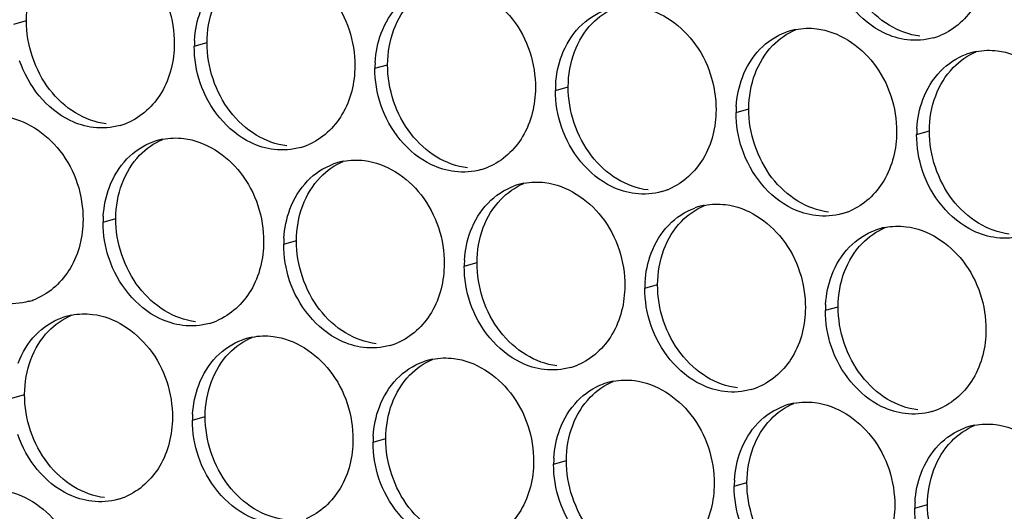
# Paper-space layout '45651_1_3' of a CAD drawing. Header units: millimetres. Extents: x -231 to 594, y 0 to 420.
# Tile 137 of 247: x 114 to 122, y 208 to 212. Entities that reach past the tile are written whole.
import ezdxf

# ---------------------------------------------------------------- set-up
doc = ezdxf.new("R2010")
doc.units = ezdxf.units.MM
doc.header["$LTSCALE"] = 32.67
doc.layers.add('02___PRT_ALL_AXES', color=7, linetype='CONTINUOUS')

psp = doc.layouts.new('45651_1_3')

# ---------------------------------------------------------------- linework, layer by layer
at = {"layer": '02___PRT_ALL_AXES', "color": 7, "linetype": 'CONTINUOUS'}
for p, q in [((113.8528, 211.8939), (113.96, 211.9246)), ((115.3723, 211.7084), (115.4795, 211.7391)), ((116.8919, 211.5229), (116.9991, 211.5536)), ((118.4115, 211.3374), (118.5187, 211.3681)), ((119.9311, 211.152), (120.0383, 211.1826)), ((121.4507, 210.9665), (121.5579, 210.9972)), ((114.6048, 210.2287), (114.712, 210.2594)), ((116.1244, 210.0432), (116.2316, 210.0739)), ((117.644, 209.8577), (117.7512, 209.8884)), ((119.1635, 209.6723), (119.2707, 209.7029)), ((120.6831, 209.4868), (120.7903, 209.5175)), ((113.8372, 208.749), (113.9444, 208.7797)), ((115.3568, 208.5635), (115.464, 208.5942)), ((116.8764, 208.378), (116.9836, 208.4087)), ((118.396, 208.1926), (118.5032, 208.2232)), ((119.9156, 208.0071), (120.0228, 208.0378)), ((121.4351, 207.8216), (121.5423, 207.8523))]:
    psp.add_line(p, q, dxfattribs=at)
at = {"layer": '02___PRT_ALL_AXES', "color": 3, "linetype": 'CONTINUOUS'}
for centre, radius, start, end in [((120.5365, 211.313), 0.5467, 105.94061, 109.76751), ((120.5379, 211.3079), 0.5519, 100.97724, 105.93831), ((121.444, 212.3058), 0.5467, 285.94061, 289.76751), ((121.4435, 212.3071), 0.5481, 289.77289, 292.73686), ((116.2642, 211.704), 0.8918, 176.51802, 179.71686), ((122.0561, 211.1275), 0.5467, 105.94061, 109.76751), ((122.0575, 211.1225), 0.5519, 100.97724, 105.93831), ((117.7838, 211.5185), 0.8918, 176.51802, 179.71686), ((119.3033, 211.333), 0.8918, 176.51802, 179.71686), ((120.8229, 211.1476), 0.8918, 176.51802, 179.71686), ((114.5981, 211.568), 0.5467, 285.94061, 289.76751), ((114.5976, 211.5693), 0.5481, 289.77289, 292.73686), ((122.3425, 210.9621), 0.8918, 176.51802, 179.71686), ((115.2102, 210.3897), 0.5467, 105.94061, 109.76751), ((115.2116, 210.3847), 0.5519, 100.97724, 105.93831), ((116.1177, 211.3825), 0.5467, 285.94061, 289.76751), ((116.1172, 211.3839), 0.5481, 289.77289, 292.73686), ((116.7298, 210.2042), 0.5467, 105.94061, 109.76751), ((116.7312, 210.1992), 0.5519, 100.97724, 105.93831), ((117.6373, 211.1971), 0.5467, 285.94061, 289.76751), ((117.6367, 211.1984), 0.5481, 289.77289, 292.73686), ((118.2494, 210.0187), 0.5467, 105.94061, 109.76751), ((118.2508, 210.0137), 0.5519, 100.97724, 105.93831), ((119.1569, 211.0116), 0.5467, 285.94061, 289.76751), ((119.1563, 211.0129), 0.5481, 289.77289, 292.73686), ((119.7704, 209.8282), 0.5519, 100.97724, 105.93831), ((119.7689, 209.8333), 0.5467, 105.94061, 109.76751), ((120.6764, 210.8261), 0.5467, 285.94061, 289.76751), ((120.6759, 210.8274), 0.5481, 289.77289, 292.73686), ((115.4966, 210.2243), 0.8918, 176.51802, 179.71686), ((121.2885, 209.6478), 0.5467, 105.94061, 109.76751), ((121.2899, 209.6427), 0.5519, 100.97724, 105.93831), ((117.0162, 210.0388), 0.8918, 176.51802, 179.71686), ((118.5358, 209.8533), 0.8918, 176.51802, 179.71686), ((120.0554, 209.6679), 0.8918, 176.51802, 179.71686), ((113.8305, 210.0883), 0.5467, 285.94061, 289.76751), ((113.83, 210.0896), 0.5481, 289.77289, 292.73686), ((121.5749, 209.4824), 0.8918, 176.51802, 179.71686), ((114.4426, 208.91), 0.5467, 105.94061, 109.76751), ((114.444, 208.9049), 0.5519, 100.97724, 105.93831), ((115.3501, 209.9028), 0.5467, 285.94061, 289.76751), ((115.3496, 209.9041), 0.5481, 289.77289, 292.73686), ((115.9622, 208.7245), 0.5467, 105.94061, 109.76751), ((115.9636, 208.7195), 0.5519, 100.97724, 105.93831), ((116.8697, 209.7174), 0.5467, 285.94061, 289.76751), ((116.8692, 209.7187), 0.5481, 289.77289, 292.73686), ((117.4818, 208.539), 0.5467, 105.94061, 109.76751), ((117.4832, 208.534), 0.5519, 100.97724, 105.93831), ((118.3893, 209.5319), 0.5467, 285.94061, 289.76751), ((118.3888, 209.5332), 0.5481, 289.77289, 292.73686), ((119.0014, 208.3535), 0.5467, 105.94061, 109.76751), ((119.0028, 208.3485), 0.5519, 100.97724, 105.93831), ((119.9089, 209.3464), 0.5467, 285.94061, 289.76751), ((119.9083, 209.3477), 0.5481, 289.77289, 292.73686), ((120.521, 208.1681), 0.5467, 105.94061, 109.76751), ((120.5224, 208.163), 0.5519, 100.97724, 105.93831), ((121.4285, 209.1609), 0.5467, 285.94061, 289.76751), ((121.4279, 209.1622), 0.5481, 289.77289, 292.73686), ((116.2486, 208.5591), 0.8918, 176.51802, 179.71686), ((122.0406, 207.9826), 0.5467, 105.94061, 109.76751), ((122.042, 207.9776), 0.5519, 100.97724, 105.93831), ((117.7682, 208.3736), 0.8918, 176.51802, 179.71686), ((119.2878, 208.1881), 0.8918, 176.51802, 179.71686), ((120.8074, 208.0027), 0.8918, 176.51802, 179.71686), ((114.5826, 208.4231), 0.5467, 285.94061, 289.76751), ((114.582, 208.4244), 0.5481, 289.77289, 292.73686), ((122.327, 207.8172), 0.8918, 176.51802, 179.71686)]:
    psp.add_arc(centre, radius, start, end, dxfattribs=at)
for points, knots in [([(114.532, 212.5977), (114.7163, 212.5752), (115.0797, 212.3341), (115.2045, 211.933), (115.2035, 211.729)], [0, 0, 0, 0, 0.476473, 1, 1, 1, 1]), ([(122.0494, 212.4668), (122.0487, 212.3255), (121.9857, 212.0493), (121.7732, 211.851), (121.6553, 211.8016)], [0, 0, 0, 0, 0.525086, 1, 1, 1, 1]), ([(116.0516, 212.4122), (116.2359, 212.3897), (116.5993, 212.1486), (116.7241, 211.7475), (116.7231, 211.5435)], [0, 0, 0, 0, 0.476473, 1, 1, 1, 1]), ([(121.3702, 211.763), (121.3026, 211.7713), (121.0222, 211.8551), (120.8185, 212.1161), (120.7486, 212.3245)], [0, 0, 0, 0, 0.236458, 1, 1, 1, 1]), ([(117.5712, 212.2267), (117.7555, 212.2042), (118.1189, 211.9631), (118.2437, 211.5621), (118.2427, 211.3581)], [0, 0, 0, 0, 0.476473, 1, 1, 1, 1]), ([(119.0908, 212.0412), (119.2751, 212.0187), (119.6385, 211.7776), (119.7633, 211.3766), (119.7623, 211.1726)], [0, 0, 0, 0, 0.476473, 1, 1, 1, 1]), ([(120.6104, 211.8558), (120.7947, 211.8333), (121.158, 211.5922), (121.2829, 211.1911), (121.2818, 210.9871)], [0, 0, 0, 0, 0.476473, 1, 1, 1, 1]), ([(115.2035, 211.729), (115.2028, 211.5877), (115.1398, 211.3115), (114.9273, 211.1132), (114.8094, 211.0638)], [0, 0, 0, 0, 0.525086, 1, 1, 1, 1]), ([(122.1299, 211.6703), (122.3142, 211.6478), (122.6776, 211.4067), (122.8024, 211.0056), (122.8014, 210.8016)], [0, 0, 0, 0, 0.476473, 1, 1, 1, 1]), ([(114.5243, 211.0252), (114.4567, 211.0335), (114.1763, 211.1173), (113.9726, 211.3783), (113.9027, 211.5867)], [0, 0, 0, 0, 0.236458, 1, 1, 1, 1]), ([(116.7231, 211.5435), (116.7224, 211.4022), (116.6594, 211.126), (116.4469, 210.9277), (116.329, 210.8783)], [0, 0, 0, 0, 0.525086, 1, 1, 1, 1]), ([(116.0438, 210.8397), (115.9763, 210.848), (115.6959, 210.9318), (115.4922, 211.1928), (115.4223, 211.4012)], [0, 0, 0, 0, 0.236458, 1, 1, 1, 1]), ([(118.2427, 211.3581), (118.242, 211.2168), (118.179, 210.9405), (117.9665, 210.7422), (117.8486, 210.6928)], [0, 0, 0, 0, 0.525086, 1, 1, 1, 1]), ([(117.5634, 210.6543), (117.4958, 210.6625), (117.2155, 210.7464), (117.0118, 211.0074), (116.9419, 211.2158)], [0, 0, 0, 0, 0.236458, 1, 1, 1, 1]), ([(113.7645, 211.118), (113.9488, 211.0955), (114.3121, 210.8544), (114.437, 210.4533), (114.4359, 210.2493)], [0, 0, 0, 0, 0.476473, 1, 1, 1, 1]), ([(119.7623, 211.1726), (119.7616, 211.0313), (119.6986, 210.7551), (119.486, 210.5568), (119.3682, 210.5074)], [0, 0, 0, 0, 0.525086, 1, 1, 1, 1]), ([(119.083, 210.4688), (119.0154, 210.477), (118.7351, 210.5609), (118.5314, 210.8219), (118.4614, 211.0303)], [0, 0, 0, 0, 0.236458, 1, 1, 1, 1]), ([(121.2818, 210.9871), (121.2811, 210.8458), (121.2182, 210.5696), (121.0056, 210.3713), (120.8878, 210.3219)], [0, 0, 0, 0, 0.525086, 1, 1, 1, 1]), ([(115.284, 210.9325), (115.4683, 210.91), (115.8317, 210.6689), (115.9565, 210.2678), (115.9555, 210.0638)], [0, 0, 0, 0, 0.476473, 1, 1, 1, 1]), ([(120.6026, 210.2833), (120.535, 210.2916), (120.2546, 210.3754), (120.051, 210.6364), (119.981, 210.8448)], [0, 0, 0, 0, 0.236458, 1, 1, 1, 1]), ([(116.8036, 210.747), (116.9879, 210.7245), (117.3513, 210.4834), (117.4761, 210.0823), (117.4751, 209.8783)], [0, 0, 0, 0, 0.476473, 1, 1, 1, 1]), ([(122.1222, 210.0978), (122.0546, 210.1061), (121.7742, 210.1899), (121.5706, 210.4509), (121.5006, 210.6593)], [0, 0, 0, 0, 0.236458, 1, 1, 1, 1]), ([(118.3232, 210.5615), (118.5075, 210.539), (118.8709, 210.2979), (118.9957, 209.8969), (118.9947, 209.6929)], [0, 0, 0, 0, 0.476473, 1, 1, 1, 1]), ([(119.8428, 210.3761), (120.0271, 210.3536), (120.3905, 210.1124), (120.5153, 209.7114), (120.5143, 209.5074)], [0, 0, 0, 0, 0.476473, 1, 1, 1, 1]), ([(114.4359, 210.2493), (114.4352, 210.108), (114.3723, 209.8318), (114.1597, 209.6335), (114.0419, 209.5841)], [0, 0, 0, 0, 0.525086, 1, 1, 1, 1]), ([(121.3624, 210.1906), (121.5467, 210.1681), (121.9101, 209.927), (122.0349, 209.5259), (122.0339, 209.3219)], [0, 0, 0, 0, 0.476473, 1, 1, 1, 1]), ([(115.9555, 210.0638), (115.9548, 209.9225), (115.8918, 209.6463), (115.6793, 209.448), (115.5614, 209.3986)], [0, 0, 0, 0, 0.525086, 1, 1, 1, 1]), ([(115.2763, 209.36), (115.2087, 209.3683), (114.9283, 209.4521), (114.7247, 209.7131), (114.6547, 209.9215)], [0, 0, 0, 0, 0.236458, 1, 1, 1, 1]), ([(117.4751, 209.8783), (117.4744, 209.737), (117.4114, 209.4608), (117.1989, 209.2625), (117.081, 209.2131)], [0, 0, 0, 0, 0.525086, 1, 1, 1, 1]), ([(116.7959, 209.1746), (116.7283, 209.1828), (116.4479, 209.2667), (116.2442, 209.5277), (116.1743, 209.7361)], [0, 0, 0, 0, 0.236458, 1, 1, 1, 1]), ([(118.9947, 209.6929), (118.994, 209.5516), (118.931, 209.2754), (118.7185, 209.077), (118.6006, 209.0277)], [0, 0, 0, 0, 0.525086, 1, 1, 1, 1]), ([(118.3154, 208.9891), (118.2479, 208.9973), (117.9675, 209.0812), (117.7638, 209.3422), (117.6939, 209.5506)], [0, 0, 0, 0, 0.236458, 1, 1, 1, 1]), ([(114.5165, 209.4528), (114.7008, 209.4303), (115.0642, 209.1892), (115.189, 208.7881), (115.188, 208.5841)], [0, 0, 0, 0, 0.476473, 1, 1, 1, 1]), ([(120.5143, 209.5074), (120.5136, 209.3661), (120.4506, 209.0899), (120.2381, 208.8916), (120.1202, 208.8422)], [0, 0, 0, 0, 0.525086, 1, 1, 1, 1]), ([(119.835, 208.8036), (119.7674, 208.8119), (119.4871, 208.8957), (119.2834, 209.1567), (119.2135, 209.3651)], [0, 0, 0, 0, 0.236458, 1, 1, 1, 1]), ([(122.0339, 209.3219), (122.0332, 209.1806), (121.9702, 208.9044), (121.7576, 208.7061), (121.6398, 208.6567)], [0, 0, 0, 0, 0.525086, 1, 1, 1, 1]), ([(116.0361, 209.2673), (116.2204, 209.2448), (116.5837, 209.0037), (116.7086, 208.6026), (116.7075, 208.3986)], [0, 0, 0, 0, 0.476473, 1, 1, 1, 1]), ([(121.3546, 208.6181), (121.287, 208.6264), (121.0067, 208.7102), (120.803, 208.9712), (120.733, 209.1796)], [0, 0, 0, 0, 0.236458, 1, 1, 1, 1]), ([(117.5556, 209.0818), (117.7399, 209.0593), (118.1033, 208.8182), (118.2281, 208.4172), (118.2271, 208.2132)], [0, 0, 0, 0, 0.476473, 1, 1, 1, 1]), ([(119.0752, 208.8963), (119.2595, 208.8738), (119.6229, 208.6327), (119.7477, 208.2317), (119.7467, 208.0277)], [0, 0, 0, 0, 0.476473, 1, 1, 1, 1]), ([(120.5948, 208.7109), (120.7791, 208.6884), (121.1425, 208.4473), (121.2673, 208.0462), (121.2663, 207.8422)], [0, 0, 0, 0, 0.476473, 1, 1, 1, 1]), ([(115.188, 208.5841), (115.1873, 208.4428), (115.1243, 208.1666), (114.9117, 207.9683), (114.7939, 207.9189)], [0, 0, 0, 0, 0.525086, 1, 1, 1, 1]), ([(122.1144, 208.5254), (122.2987, 208.5029), (122.6621, 208.2618), (122.7869, 207.8607), (122.7859, 207.6567)], [0, 0, 0, 0, 0.476473, 1, 1, 1, 1]), ([(114.5087, 207.8803), (114.4411, 207.8886), (114.1608, 207.9724), (113.9571, 208.2334), (113.8871, 208.4418)], [0, 0, 0, 0, 0.236458, 1, 1, 1, 1]), ([(116.7075, 208.3986), (116.7068, 208.2573), (116.6439, 207.9811), (116.4313, 207.7828), (116.3135, 207.7334)], [0, 0, 0, 0, 0.525086, 1, 1, 1, 1]), ([(116.0283, 207.6949), (115.9607, 207.7031), (115.6803, 207.787), (115.4767, 208.048), (115.4067, 208.2564)], [0, 0, 0, 0, 0.236458, 1, 1, 1, 1]), ([(118.2271, 208.2132), (118.2264, 208.0719), (118.1635, 207.7957), (117.9509, 207.5973), (117.833, 207.548)], [0, 0, 0, 0, 0.525086, 1, 1, 1, 1]), ([(117.5479, 207.5094), (117.4803, 207.5176), (117.1999, 207.6015), (116.9963, 207.8625), (116.9263, 208.0709)], [0, 0, 0, 0, 0.236458, 1, 1, 1, 1]), ([(113.7489, 207.9731), (113.9332, 207.9506), (114.2966, 207.7095), (114.4214, 207.3084), (114.4204, 207.1044)], [0, 0, 0, 0, 0.476473, 1, 1, 1, 1]), ([(119.7467, 208.0277), (119.746, 207.8864), (119.683, 207.6102), (119.4705, 207.4119), (119.3526, 207.3625)], [0, 0, 0, 0, 0.525086, 1, 1, 1, 1]), ([(119.0675, 207.3239), (118.9999, 207.3321), (118.7195, 207.416), (118.5159, 207.677), (118.4459, 207.8854)], [0, 0, 0, 0, 0.236458, 1, 1, 1, 1]), ([(121.2663, 207.8422), (121.2656, 207.7009), (121.2026, 207.4247), (120.9901, 207.2264), (120.8722, 207.177)], [0, 0, 0, 0, 0.525086, 1, 1, 1, 1])]:
    psp.add_open_spline(points, degree=3, knots=knots, dxfattribs=at)
at = {"layer": '02___PRT_ALL_AXES', "color": 7, "linetype": 'CONTINUOUS'}
for points in [[(113.96, 211.9246), (113.9605, 212.0243), (113.9777, 212.1258), (114.0129, 212.2192)], [(115.4795, 211.7391), (115.48, 211.8388), (115.4973, 211.9403), (115.5324, 212.0337)], [(117.052, 211.8482), (117.0848, 211.9354), (117.135, 212.0184), (117.1997, 212.0854)], [(118.7193, 211.8999), (118.7737, 211.9563), (118.8405, 212.0031), (118.9128, 212.0333)], [(121.2192, 211.8851), (121.1353, 211.9359), (121.0609, 212.0047), (121.0009, 212.0823)], [(114.155, 211.3445), (114.0302, 211.5058), (113.959, 211.7206), (113.96, 211.9246)], [(118.5716, 211.6627), (118.6044, 211.7499), (118.6546, 211.8329), (118.7193, 211.8999)], [(121.4773, 211.7937), (121.3867, 211.8048), (121.2973, 211.8378), (121.2192, 211.8851)], [(116.9991, 211.5536), (116.9996, 211.6534), (117.0169, 211.7548), (117.052, 211.8482)], [(120.2389, 211.7144), (120.2933, 211.7708), (120.3601, 211.8176), (120.4324, 211.8479)], [(115.6746, 211.159), (115.5498, 211.3204), (115.4785, 211.5351), (115.4795, 211.7391)], [(120.0912, 211.4772), (120.124, 211.5644), (120.1742, 211.6475), (120.2389, 211.7144)], [(118.5187, 211.3681), (118.5192, 211.4679), (118.5365, 211.5693), (118.5716, 211.6627)], [(121.7584, 211.529), (121.8129, 211.5853), (121.8797, 211.6321), (121.952, 211.6624)], [(117.1942, 210.9735), (117.0694, 211.1349), (116.9981, 211.3496), (116.9991, 211.5536)], [(121.6108, 211.2918), (121.6436, 211.3789), (121.6937, 211.462), (121.7584, 211.529)], [(120.0383, 211.1826), (120.0388, 211.2824), (120.056, 211.3839), (120.0912, 211.4772)], [(118.7138, 210.788), (118.589, 210.9494), (118.5177, 211.1641), (118.5187, 211.3681)], [(114.3733, 211.1473), (114.2894, 211.1981), (114.215, 211.2669), (114.155, 211.3445)], [(121.5579, 210.9972), (121.5584, 211.0969), (121.5756, 211.1984), (121.6108, 211.2918)], [(114.6314, 211.0559), (114.5408, 211.067), (114.4514, 211.1), (114.3733, 211.1473)], [(115.8929, 210.9618), (115.809, 211.0126), (115.7346, 211.0814), (115.6746, 211.159)], [(120.2334, 210.6026), (120.1086, 210.7639), (120.0373, 210.9786), (120.0383, 211.1826)], [(116.151, 210.8704), (116.0604, 210.8815), (115.9709, 210.9145), (115.8929, 210.9618)], [(117.4125, 210.7763), (117.3286, 210.8271), (117.2542, 210.896), (117.1942, 210.9735)], [(121.7529, 210.4171), (121.6281, 210.5784), (121.5569, 210.7932), (121.5579, 210.9972)], [(114.9125, 210.7912), (114.967, 210.8475), (115.0338, 210.8943), (115.1061, 210.9246)], [(114.7649, 210.554), (114.7977, 210.6411), (114.8478, 210.7242), (114.9125, 210.7912)], [(118.932, 210.5909), (118.8482, 210.6417), (118.7738, 210.7105), (118.7138, 210.788)], [(116.4321, 210.6057), (116.4866, 210.662), (116.5534, 210.7088), (116.6257, 210.7391)], [(117.6706, 210.6849), (117.58, 210.696), (117.4905, 210.729), (117.4125, 210.7763)], [(114.712, 210.2594), (114.7125, 210.3591), (114.7297, 210.4606), (114.7649, 210.554)], [(116.2845, 210.3685), (116.3173, 210.4557), (116.3674, 210.5387), (116.4321, 210.6057)], [(117.9517, 210.4202), (118.0061, 210.4766), (118.073, 210.5233), (118.1452, 210.5536)], [(119.1902, 210.4995), (119.0996, 210.5105), (119.0101, 210.5436), (118.932, 210.5909)], [(120.4516, 210.4054), (120.3678, 210.4562), (120.2933, 210.525), (120.2334, 210.6026)], [(116.2316, 210.0739), (116.2321, 210.1737), (116.2493, 210.2751), (116.2845, 210.3685)], [(117.804, 210.183), (117.8369, 210.2702), (117.887, 210.3532), (117.9517, 210.4202)], [(119.4713, 210.2347), (119.5257, 210.2911), (119.5926, 210.3379), (119.6648, 210.3681)], [(120.7098, 210.314), (120.6192, 210.3251), (120.5297, 210.3581), (120.4516, 210.4054)], [(121.9712, 210.2199), (121.8874, 210.2707), (121.8129, 210.3395), (121.7529, 210.4171)], [(114.907, 209.6793), (114.7822, 209.8406), (114.711, 210.0554), (114.712, 210.2594)], [(119.3236, 209.9975), (119.3564, 210.0847), (119.4066, 210.1677), (119.4713, 210.2347)], [(122.2294, 210.1285), (122.1388, 210.1396), (122.0493, 210.1726), (121.9712, 210.2199)], [(117.7512, 209.8884), (117.7516, 209.9882), (117.7689, 210.0896), (117.804, 210.183)], [(120.9909, 210.0493), (121.0453, 210.1056), (121.1121, 210.1524), (121.1844, 210.1827)], [(116.4266, 209.4938), (116.3018, 209.6552), (116.2306, 209.8699), (116.2316, 210.0739)], [(120.8432, 209.8121), (120.876, 209.8992), (120.9262, 209.9823), (120.9909, 210.0493)], [(119.2707, 209.7029), (119.2712, 209.8027), (119.2885, 209.9042), (119.3236, 209.9975)], [(117.9462, 209.3083), (117.8214, 209.4697), (117.7501, 209.6844), (117.7512, 209.8884)], [(120.7903, 209.5175), (120.7908, 209.6172), (120.8081, 209.7187), (120.8432, 209.8121)], [(119.4658, 209.1229), (119.341, 209.2842), (119.2697, 209.4989), (119.2707, 209.7029)], [(115.1253, 209.4821), (115.0415, 209.5329), (114.967, 209.6017), (114.907, 209.6793)], [(115.3835, 209.3907), (115.2929, 209.4018), (115.2034, 209.4348), (115.1253, 209.4821)], [(116.6449, 209.2966), (116.561, 209.3474), (116.4866, 209.4163), (116.4266, 209.4938)], [(120.9854, 208.9374), (120.8606, 209.0987), (120.7893, 209.3135), (120.7903, 209.5175)], [(114.145, 209.3115), (114.1994, 209.3678), (114.2662, 209.4146), (114.3385, 209.4449)], [(113.9973, 209.0743), (114.0301, 209.1614), (114.0803, 209.2445), (114.145, 209.3115)], [(116.9031, 209.2052), (116.8124, 209.2163), (116.723, 209.2493), (116.6449, 209.2966)], [(118.1645, 209.1112), (118.0806, 209.162), (118.0062, 209.2308), (117.9462, 209.3083)], [(115.6646, 209.126), (115.719, 209.1823), (115.7858, 209.2291), (115.8581, 209.2594)], [(115.5169, 208.8888), (115.5497, 208.976), (115.5999, 209.059), (115.6646, 209.126)], [(119.6841, 208.9257), (119.6002, 208.9765), (119.5258, 209.0453), (119.4658, 209.1229)], [(113.9444, 208.7797), (113.9449, 208.8794), (113.9622, 208.9809), (113.9973, 209.0743)], [(117.1841, 208.9405), (117.2386, 208.9969), (117.3054, 209.0436), (117.3777, 209.0739)], [(118.4226, 209.0198), (118.332, 209.0308), (118.2426, 209.0639), (118.1645, 209.1112)], [(115.464, 208.5942), (115.4645, 208.694), (115.4818, 208.7954), (115.5169, 208.8888)], [(117.0365, 208.7033), (117.0693, 208.7905), (117.1194, 208.8735), (117.1841, 208.9405)], [(118.7037, 208.755), (118.7582, 208.8114), (118.825, 208.8582), (118.8973, 208.8884)], [(119.9422, 208.8343), (119.8516, 208.8453), (119.7621, 208.8784), (119.6841, 208.9257)], [(121.2036, 208.7402), (121.1198, 208.791), (121.0454, 208.8598), (120.9854, 208.9374)], [(114.1395, 208.1996), (114.0147, 208.3609), (113.9434, 208.5757), (113.9444, 208.7797)], [(118.5561, 208.5178), (118.5889, 208.605), (118.639, 208.688), (118.7037, 208.755)], [(121.4618, 208.6488), (121.3712, 208.6599), (121.2817, 208.6929), (121.2036, 208.7402)], [(116.9836, 208.4087), (116.9841, 208.5085), (117.0013, 208.6099), (117.0365, 208.7033)], [(120.2233, 208.5696), (120.2777, 208.6259), (120.3446, 208.6727), (120.4168, 208.703)], [(115.6591, 208.0141), (115.5343, 208.1755), (115.463, 208.3902), (115.464, 208.5942)], [(120.0757, 208.3324), (120.1085, 208.4195), (120.1586, 208.5026), (120.2233, 208.5696)], [(118.5032, 208.2232), (118.5037, 208.323), (118.5209, 208.4245), (118.5561, 208.5178)], [(121.7429, 208.3841), (121.7973, 208.4404), (121.8642, 208.4872), (121.9364, 208.5175)], [(117.1787, 207.8286), (117.0538, 207.99), (116.9826, 208.2047), (116.9836, 208.4087)], [(121.5952, 208.1469), (121.628, 208.234), (121.6782, 208.3171), (121.7429, 208.3841)], [(120.0228, 208.0378), (120.0232, 208.1375), (120.0405, 208.239), (120.0757, 208.3324)], [(118.6982, 207.6431), (118.5734, 207.8045), (118.5022, 208.0192), (118.5032, 208.2232)], [(114.3577, 208.0024), (114.2739, 208.0532), (114.1995, 208.122), (114.1395, 208.1996)], [(121.5423, 207.8523), (121.5428, 207.952), (121.5601, 208.0535), (121.5952, 208.1469)], [(114.6159, 207.911), (114.5253, 207.9221), (114.4358, 207.9551), (114.3577, 208.0024)], [(115.8773, 207.8169), (115.7935, 207.8677), (115.7191, 207.9365), (115.6591, 208.0141)], [(120.2178, 207.4577), (120.093, 207.619), (120.0217, 207.8338), (120.0228, 208.0378)], [(116.1355, 207.7255), (116.0449, 207.7366), (115.9554, 207.7696), (115.8773, 207.8169)], [(117.3969, 207.6314), (117.3131, 207.6823), (117.2386, 207.7511), (117.1787, 207.8286)], [(121.7374, 207.2722), (121.6126, 207.4336), (121.5413, 207.6483), (121.5423, 207.8523)]]:
    psp.add_open_spline(points, degree=3, dxfattribs=at)
at = {"layer": '02___PRT_ALL_AXES', "color": 3, "linetype": 'CONTINUOUS'}
for points in [[(116.9448, 211.8175), (116.9776, 211.9047), (117.0278, 211.9877), (117.0925, 212.0547)], [(115.374, 211.7582), (115.3791, 211.8414), (115.3959, 211.925), (115.4252, 212.003)], [(118.6121, 211.8692), (118.6729, 211.9322), (118.7496, 211.9833), (118.832, 212.0129)], [(118.4644, 211.632), (118.4972, 211.7192), (118.5474, 211.8023), (118.6121, 211.8692)], [(120.4328, 211.8498), (120.491, 211.861), (120.5516, 211.8629), (120.6104, 211.8558)], [(116.8936, 211.5727), (116.8986, 211.6559), (116.9155, 211.7395), (116.9448, 211.8175)], [(120.1317, 211.6838), (120.1925, 211.7468), (120.2692, 211.7978), (120.3516, 211.8275)], [(121.5941, 211.7801), (121.5221, 211.7596), (121.4445, 211.7539), (121.3702, 211.763)], [(115.4223, 211.4012), (115.3893, 211.4996), (115.3718, 211.6047), (115.3723, 211.7084)], [(118.4132, 211.3872), (118.4182, 211.4704), (118.435, 211.554), (118.4644, 211.632)], [(119.984, 211.4466), (120.0168, 211.5337), (120.067, 211.6168), (120.1317, 211.6838)], [(121.6512, 211.4983), (121.7121, 211.5613), (121.7888, 211.6124), (121.8712, 211.642)], [(121.9524, 211.6643), (122.0105, 211.6756), (122.0712, 211.6775), (122.1299, 211.6703)], [(116.9419, 211.2158), (116.9088, 211.3141), (116.8914, 211.4192), (116.8919, 211.5229)], [(119.9327, 211.2017), (119.9378, 211.285), (119.9546, 211.3685), (119.984, 211.4466)], [(121.5036, 211.2611), (121.5364, 211.3483), (121.5865, 211.4313), (121.6512, 211.4983)], [(118.4614, 211.0303), (118.4284, 211.1286), (118.411, 211.2337), (118.4115, 211.3374)], [(121.4523, 211.0163), (121.4574, 211.0995), (121.4742, 211.1831), (121.5036, 211.2611)], [(119.981, 210.8448), (119.948, 210.9432), (119.9306, 211.0482), (119.9311, 211.152)], [(114.7482, 211.0423), (114.6762, 211.0218), (114.5986, 211.0161), (114.5243, 211.0252)], [(121.5006, 210.6593), (121.4676, 210.7577), (121.4502, 210.8628), (121.4507, 210.9665)], [(114.8053, 210.7605), (114.8662, 210.8235), (114.9429, 210.8746), (115.0253, 210.9042)], [(115.1065, 210.9265), (115.1646, 210.9378), (115.2253, 210.9397), (115.284, 210.9325)], [(116.2678, 210.8568), (116.1958, 210.8363), (116.1182, 210.8307), (116.0438, 210.8397)], [(114.6577, 210.5233), (114.6905, 210.6105), (114.7406, 210.6935), (114.8053, 210.7605)], [(116.3249, 210.575), (116.3858, 210.638), (116.4625, 210.6891), (116.5449, 210.7187)], [(116.6261, 210.741), (116.6842, 210.7523), (116.7449, 210.7542), (116.8036, 210.747)], [(117.7874, 210.6714), (117.7154, 210.6508), (117.6378, 210.6452), (117.5634, 210.6543)], [(116.1773, 210.3378), (116.2101, 210.425), (116.2602, 210.508), (116.3249, 210.575)], [(117.8445, 210.3895), (117.9054, 210.4525), (117.982, 210.5036), (118.0645, 210.5332)], [(118.1457, 210.5555), (118.2038, 210.5668), (118.2644, 210.5687), (118.3232, 210.5615)], [(114.6064, 210.2784), (114.6115, 210.3617), (114.6283, 210.4453), (114.6577, 210.5233)], [(119.307, 210.4859), (119.235, 210.4653), (119.1573, 210.4597), (119.083, 210.4688)], [(117.6969, 210.1523), (117.7297, 210.2395), (117.7798, 210.3225), (117.8445, 210.3895)], [(119.6653, 210.3701), (119.7234, 210.3813), (119.784, 210.3832), (119.8428, 210.3761)], [(116.126, 210.093), (116.1311, 210.1762), (116.1479, 210.2598), (116.1773, 210.3378)], [(119.3641, 210.2041), (119.4249, 210.2671), (119.5016, 210.3181), (119.584, 210.3477)], [(120.8266, 210.3004), (120.7546, 210.2799), (120.6769, 210.2742), (120.6026, 210.2833)], [(114.6547, 209.9215), (114.6217, 210.0199), (114.6043, 210.125), (114.6048, 210.2287)], [(119.2164, 209.9669), (119.2492, 210.054), (119.2994, 210.1371), (119.3641, 210.2041)], [(121.1848, 210.1846), (121.243, 210.1959), (121.3036, 210.1977), (121.3624, 210.1906)], [(117.6456, 209.9075), (117.6507, 209.9907), (117.6675, 210.0743), (117.6969, 210.1523)], [(120.8837, 210.0186), (120.9445, 210.0816), (121.0212, 210.1327), (121.1036, 210.1623)], [(122.3462, 210.1149), (122.2742, 210.0944), (122.1965, 210.0888), (122.1222, 210.0978)], [(116.1743, 209.7361), (116.1413, 209.8344), (116.1239, 209.9395), (116.1244, 210.0432)], [(119.1652, 209.722), (119.1702, 209.8052), (119.1871, 209.8888), (119.2164, 209.9669)], [(120.736, 209.7814), (120.7688, 209.8685), (120.819, 209.9516), (120.8837, 210.0186)], [(117.6939, 209.5506), (117.6609, 209.6489), (117.6434, 209.754), (117.644, 209.8577)], [(120.6848, 209.5365), (120.6898, 209.6198), (120.7066, 209.7033), (120.736, 209.7814)], [(119.2135, 209.3651), (119.1805, 209.4634), (119.163, 209.5685), (119.1635, 209.6723)], [(113.9807, 209.5626), (113.9087, 209.5421), (113.831, 209.5364), (113.7567, 209.5455)], [(114.3389, 209.4468), (114.3971, 209.4581), (114.4577, 209.4599), (114.5165, 209.4528)], [(120.733, 209.1796), (120.7, 209.278), (120.6826, 209.3831), (120.6831, 209.4868)], [(114.0378, 209.2808), (114.0986, 209.3438), (114.1753, 209.3949), (114.2577, 209.4245)], [(115.5003, 209.3771), (115.4283, 209.3566), (115.3506, 209.351), (115.2763, 209.36)], [(113.8901, 209.0436), (113.9229, 209.1307), (113.9731, 209.2138), (114.0378, 209.2808)], [(115.5574, 209.0953), (115.6182, 209.1583), (115.6949, 209.2094), (115.7773, 209.239)], [(115.8585, 209.2613), (115.9167, 209.2726), (115.9773, 209.2745), (116.0361, 209.2673)], [(117.0199, 209.1917), (116.9478, 209.1711), (116.8702, 209.1655), (116.7959, 209.1746)], [(115.4097, 208.8581), (115.4425, 208.9453), (115.4927, 209.0283), (115.5574, 209.0953)], [(117.0769, 208.9098), (117.1378, 208.9728), (117.2145, 209.0239), (117.2969, 209.0535)], [(117.3781, 209.0758), (117.4362, 209.0871), (117.4969, 209.089), (117.5556, 209.0818)], [(118.5394, 209.0062), (118.4674, 208.9856), (118.3898, 208.98), (118.3154, 208.9891)], [(116.9293, 208.6726), (116.9621, 208.7598), (117.0122, 208.8428), (117.0769, 208.9098)], [(118.8977, 208.8904), (118.9558, 208.9016), (119.0165, 208.9035), (119.0752, 208.8963)], [(115.3584, 208.6133), (115.3635, 208.6965), (115.3803, 208.7801), (115.4097, 208.8581)], [(118.5965, 208.7244), (118.6574, 208.7873), (118.7341, 208.8384), (118.8165, 208.868)], [(120.059, 208.8207), (119.987, 208.8001), (119.9094, 208.7945), (119.835, 208.8036)], [(118.4489, 208.4872), (118.4817, 208.5743), (118.5318, 208.6574), (118.5965, 208.7244)], [(120.4173, 208.7049), (120.4754, 208.7162), (120.536, 208.718), (120.5948, 208.7109)], [(116.878, 208.4278), (116.8831, 208.511), (116.8999, 208.5946), (116.9293, 208.6726)], [(120.1161, 208.5389), (120.177, 208.6019), (120.2537, 208.6529), (120.3361, 208.6826)], [(121.5786, 208.6352), (121.5066, 208.6147), (121.4289, 208.6091), (121.3546, 208.6181)], [(115.4067, 208.2564), (115.3737, 208.3547), (115.3563, 208.4598), (115.3568, 208.5635)], [(118.3976, 208.2423), (118.4027, 208.3255), (118.4195, 208.4091), (118.4489, 208.4872)], [(119.9685, 208.3017), (120.0013, 208.3888), (120.0514, 208.4719), (120.1161, 208.5389)], [(121.6357, 208.3534), (121.6965, 208.4164), (121.7732, 208.4675), (121.8557, 208.4971)], [(121.9369, 208.5194), (121.995, 208.5307), (122.0556, 208.5326), (122.1144, 208.5254)], [(116.9263, 208.0709), (116.8933, 208.1692), (116.8759, 208.2743), (116.8764, 208.378)], [(119.9172, 208.0568), (119.9223, 208.1401), (119.9391, 208.2236), (119.9685, 208.3017)], [(121.488, 208.1162), (121.5209, 208.2034), (121.571, 208.2864), (121.6357, 208.3534)], [(118.4459, 207.8854), (118.4129, 207.9837), (118.3955, 208.0888), (118.396, 208.1926)], [(121.4368, 207.8714), (121.4418, 207.9546), (121.4587, 208.0382), (121.488, 208.1162)], [(119.9655, 207.6999), (119.9325, 207.7983), (119.915, 207.9034), (119.9156, 208.0071)], [(114.7327, 207.8974), (114.6607, 207.8769), (114.583, 207.8713), (114.5087, 207.8803)], [(121.4851, 207.5145), (121.4521, 207.6128), (121.4346, 207.7179), (121.4351, 207.8216)]]:
    psp.add_open_spline(points, degree=3, dxfattribs=at)

doc.saveas('drawing.dxf')
